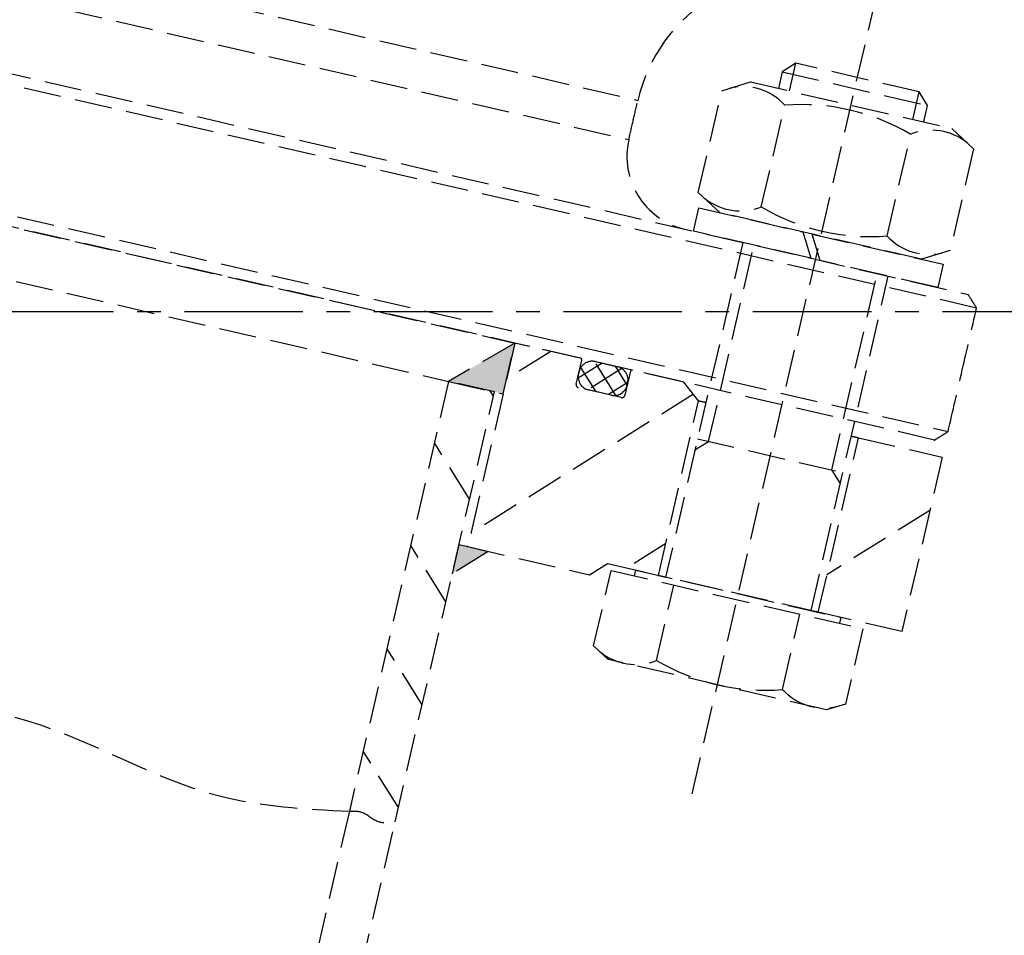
# Model space of a CAD drawing. Header units: millimetres. Extents: x 42975 to 708721, y 118172 to 172014.
# Tile 189 of 256: x 338348 to 338480, y 147553 to 147676. Entities that reach past the tile are written whole.
import ezdxf

# ---------------------------------------------------------------- set-up
doc = ezdxf.new("R2010")
doc.units = ezdxf.units.MM
doc.linetypes.add('ГТО-1 Пунктир', pattern=[7, 5, -2])
doc.linetypes.add('осевая', pattern=[50.8, 31.75, -6.35, 6.35, -6.35])
for name, color, linetype, lineweight in [('ГТО-2_Оси_025', 6, 'осевая', 25), ('ГТО-2_Размеры_035', 2, 'Continuous', 35), ('ОГОС_Пунктир_025', 151, 'ГТО-1 Пунктир', 25)]:
    doc.layers.add(name, color=color, linetype=linetype, lineweight=lineweight)

# ---------------------------------------------------------------- blocks, each defined once
blk = doc.blocks.new('ОГСО_Затвор_План')
at = {"layer": 'ОГОС_Пунктир_025'}
for p, q in [((-756.67, -241), (-756.67, -128.5)), ((-765.14, -142.5), (-766.67, -144.03)), ((-765.14, -146.3), (-765.14, -142.5)), ((-748.2, -142.5), (-765.14, -142.5)), ((-748.2, -146.3), (-748.2, -142.5)), ((-746.67, -144.03), (-748.2, -142.5)), ((-766.67, -144.03), (-766.67, -146.3)), ((-766.67, -144.03), (-746.67, -144.03)), ((-746.67, -146.3), (-746.67, -144.03)), ((-774, -148.31), (-770.52, -146.3)), ((-770.52, -146.3), (-742.82, -146.3)), ((-742.82, -146.3), (-739.35, -148.31)), ((-774, -162.29), (-774, -148.31)), ((-765.33, -162.29), (-765.33, -148.31)), ((-748.01, -162.29), (-748.01, -148.31)), ((-739.35, -148.31), (-739.35, -162.29)), ((-904.17, -152.1), (-784.67, -152.1)), ((-904.17, -157.5), (-784.67, -157.5)), ((-770.52, -164.3), (-774, -162.29)), ((-739.35, -162.29), (-742.82, -164.3)), ((-773.47, -167.5), (-773.47, -164.3)), ((-773.47, -164.3), (-759.16, -164.3)), ((-742.82, -164.3), (-770.52, -164.3)), ((-759.16, -164.3), (-757.31, -167.5)), ((-757.88, -164.3), (-739.87, -164.3)), ((-756.03, -167.5), (-757.88, -164.3)), ((-739.87, -164.3), (-739.87, -167.5)), ((-1072.67, -167.5), (-735.67, -167.5)), ((-1072.67, -167.5), (-735.67, -167.5)), ((-757.31, -167.5), (-773.47, -167.5)), ((-766.67, -167.5), (-766.67, -213.5)), ((-765.14, -194.5), (-765.14, -167.5)), ((-739.87, -167.5), (-756.03, -167.5)), ((-748.2, -194.5), (-748.2, -167.5)), ((-746.67, -213.5), (-746.67, -167.5)), ((-734.17, -169), (-1074.17, -169)), ((-734.17, -169), (-1074.17, -169)), ((-904.17, -186), (-734.17, -186)), ((-904.17, -186), (-734.17, -186)), ((-1014.92, -187.5), (-793.42, -187.5)), ((-735.67, -187.5), (-904.17, -187.5)), ((-735.67, -187.5), (-904.17, -187.5)), ((-793.42, -187.5), (-800.92, -194.5)), ((-788.47, -187.5), (-793.42, -192.45)), ((-784.37, -187.5), (-793.42, -187.5)), ((-793.42, -187.5), (-793.42, -215.5)), ((-793.42, -194.5), (-793.42, -187.5)), ((-777.27, -187.5), (-784.37, -187.5)), ((-784.17, -191), (-784.17, -187.7)), ((-781.4, -187.5), (-784.07, -190.18)), ((-781.34, -191.4), (-784.06, -188.68)), ((-778.57, -187.5), (-782.46, -191.4)), ((-778.63, -191.28), (-782.41, -187.5)), ((-782.37, -187.5), (-779.27, -187.5)), ((-777.47, -189.62), (-779.58, -187.5)), ((-777.47, -187.7), (-777.47, -191)), ((-770.17, -187.5), (-777.27, -187.5)), ((-767.67, -189.5), (-770.17, -187.5)), ((-768.55, -188.8), (-793.42, -213.67)), ((-784.17, -189.6), (-784.17, -189.3)), ((-777.47, -189.23), (-779.64, -191.4)), ((-777.47, -189.3), (-777.47, -189.6)), ((-767.67, -189.5), (-766.67, -189.5)), ((-766.67, -189.5), (-767.67, -189.5)), ((-767.67, -213.5), (-767.67, -189.5)), ((-767.67, -189.5), (-766.67, -189.5)), ((-746.67, -189.5), (-745.67, -189.5)), ((-746.67, -189.5), (-745.67, -189.5)), ((-745.67, -189.5), (-746.67, -189.5)), ((-746.67, -189.5), (-745.67, -189.5)), ((-745.67, -189.5), (-734.17, -189.5)), ((-745.67, -213.5), (-745.67, -189.5)), ((-734.17, -189.5), (-734.17, -213.5)), ((-777.87, -191.4), (-783.77, -191.4)), ((-779.27, -191.4), (-782.37, -191.4)), ((-1007.42, -194.5), (-800.92, -194.5)), ((-794.62, -194.5), (-800.92, -194.5)), ((-800.92, -194.5), (-800.92, -253.61)), ((-800.92, -194.5), (-793.42, -194.5)), ((-794.62, -195.09), (-795.21, -194.5)), ((-794.62, -253.61), (-794.62, -194.5)), ((-766.67, -196.03), (-765.14, -194.5)), ((-766.67, -194.5), (-746.67, -194.5)), ((-746.67, -196.03), (-748.2, -194.5)), ((-734.17, -196.84), (-745.67, -208.34)), ((-794.62, -209.23), (-800.92, -202.93)), ((-767.67, -209.13), (-772.04, -213.5)), ((-776.67, -215.5), (-774.67, -213.5)), ((-774.67, -213.5), (-767.67, -213.5)), ((-770.77, -214.3), (-770.77, -213.5)), ((-770.77, -213.5), (-742.58, -213.5)), ((-745.67, -213.5), (-767.67, -213.5)), ((-745.67, -213.5), (-767.67, -213.5)), ((-767.67, -213.5), (-766.67, -213.5)), ((-745.67, -213.5), (-767.67, -213.5)), ((-746.67, -213.5), (-745.67, -213.5)), ((-734.17, -213.5), (-745.67, -213.5)), ((-742.58, -213.5), (-742.58, -214.3)), ((-774, -224.66), (-774, -214.3)), ((-774, -214.3), (-739.35, -214.3)), ((-765.34, -224.66), (-765.34, -214.3)), ((-748.01, -224.66), (-748.01, -214.3)), ((-739.35, -214.3), (-739.35, -224.66)), ((-790.62, -215.5), (-794.62, -219.5)), ((-794.62, -219.5), (-794.62, -215.5)), ((-794.62, -215.5), (-790.62, -215.5)), ((-793.42, -215.5), (-793.49, -215.5)), ((-793.42, -215.5), (-776.67, -215.5)), ((-794.62, -223.37), (-800.92, -217.07)), ((-771.67, -226), (-774, -224.66)), ((-739.35, -224.66), (-741.67, -226)), ((-741.67, -226), (-771.67, -226)), ((-794.62, -237.52), (-800.92, -231.22)), ((-794.62, -251.66), (-800.92, -245.36)), ((-800.92, -253.61), (-800.92, -995)), ((-794.62, -995), (-794.62, -253.61))]:
    blk.add_line(p, q, dxfattribs=at)
for centre, radius, start, end in [((-762.67, -152.1), 22, 134.4835, 180), ((-762.67, -152.1), 22, 134.4835, 180), ((-769.66, -154.62), 7.66, 55.5615, 115.5615), ((-756.67, -175.59), 28.62, 72.383, 107.617), ((-743.68, -154.62), 7.66, 64.4385, 124.4385), ((-774.67, -157.5), 10, 180, 270), ((-774.67, -157.5), 10, 180, 270), ((-769.66, -155.98), 7.66, 244.4385, 304.4385), ((-756.67, -135.01), 28.62, 252.383, 287.617), ((-743.68, -155.98), 7.66, 235.5615, 295.5615), ((-784.37, -187.7), 0.2, 0, 90), ((-782.37, -189.3), 1.8, 90, 180), ((-779.27, -189.3), 1.8, 0, 90), ((-777.27, -187.7), 0.2, 90, 180), ((-782.37, -189.6), 1.8, 180, 270), ((-779.27, -189.6), 1.8, 270, 0), ((-783.77, -191), 0.4, 180, 270), ((-777.87, -191), 0.4, 270, 0), ((-769.67, -218.34), 7.66, 244.4469, 304.4469), ((-756.67, -197.36), 28.64, 252.3875, 287.6125), ((-743.68, -218.34), 7.66, 235.5531, 295.5531)]:
    blk.add_arc(centre, radius, start, end, dxfattribs=at)
for points in [[(-784.67, -157.5), (-784.67, -156.6), (-784.67, -154.8), (-784.67, -153), (-784.67, -152.1)], [(-784.67, -157.5), (-784.67, -156.6), (-784.67, -154.8), (-784.67, -153), (-784.67, -152.1)], [(-734.17, -169), (-734.42, -168.75), (-734.92, -168.25), (-735.42, -167.75), (-735.67, -167.5)], [(-734.17, -169), (-734.42, -168.75), (-734.92, -168.25), (-735.42, -167.75), (-735.67, -167.5)], [(-734.17, -186), (-734.17, -183.17), (-734.17, -177.5), (-734.17, -171.83), (-734.17, -169)], [(-734.17, -186), (-734.17, -183.17), (-734.17, -177.5), (-734.17, -171.83), (-734.17, -169)], [(-735.67, -187.5), (-735.42, -187.25), (-734.92, -186.75), (-734.42, -186.25), (-734.17, -186)], [(-735.67, -187.5), (-735.42, -187.25), (-734.92, -186.75), (-734.42, -186.25), (-734.17, -186)]]:
    blk.add_open_spline(points, degree=3, dxfattribs=at)
for points in [[(-1007.42, -253.61), (-982.07, -252.02), (-954.38, -255.21), (-919.78, -252.11), (-904.17, -253.61), (-881.15, -255.85), (-847.51, -251.43), (-818.34, -255.54), (-800.92, -253.61)], [(-800.92, -253.61), (-799.33, -253.36), (-796.83, -254.08), (-794.62, -253.61)]]:
    blk.add_spline(points, degree=3, dxfattribs=at)
blk.add_point((-735.67, -187.5), dxfattribs=at)
for points in [[(-800.92, -194.5), (-793.42, -194.5), (-793.42, -187.5)], [(-794.62, -219.5), (-790.62, -215.5), (-794.62, -215.5)]]:
    blk.add_solid(points, dxfattribs=at)
blk = doc.blocks.new('A$C1AA538EC')
at = {"layer": 'ГТО-2_Размеры_035', "rotation": 346.9999999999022}
blk.add_blockref('ОГСО_Затвор_План', (-6044.68, -11100.1), dxfattribs=at)

msp = doc.modelspace()

# ---------------------------------------------------------------- linework, layer by layer
at = {"layer": 'ГТО-2_Оси_025', "ltscale": 0.5}
msp.add_line((308398.4, 147637.02), (372499.03, 147637.02), dxfattribs=at)

# ---------------------------------------------------------------- block references
at = {"layer": 'ГТО-2_Размеры_035'}
msp.add_blockref('A$C1AA538EC', (345274.63, 158737.11), dxfattribs=at)

doc.saveas('drawing.dxf')
